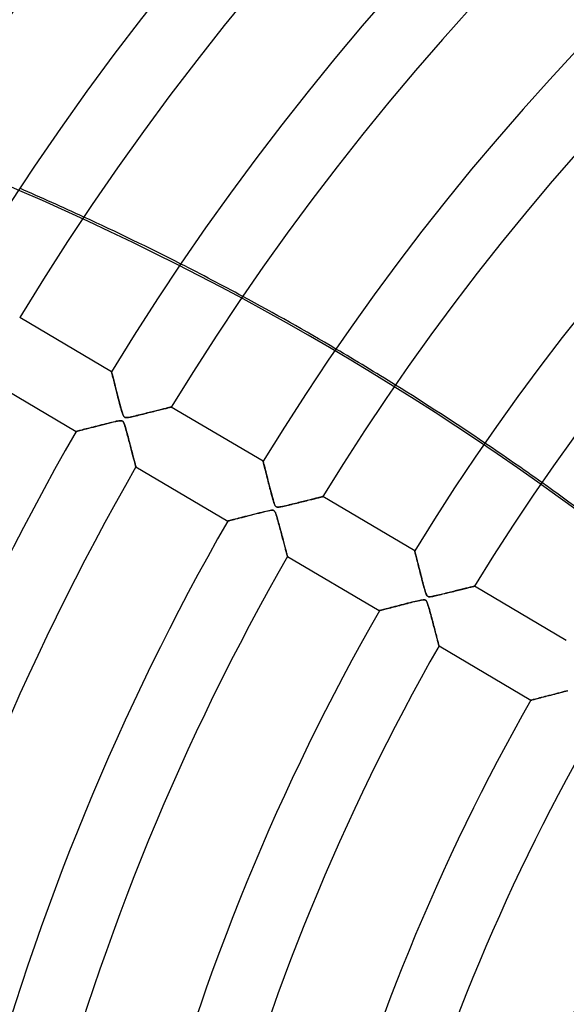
# Model space of a CAD drawing. Header units: millimetres. Extents: x -625 to 625, y -625 to 625.
# Tile 22 of 56: x -342 to -263, y 109 to 251. Entities that reach past the tile are written whole.
import ezdxf

# ---------------------------------------------------------------- set-up
doc = ezdxf.new("R2010")
doc.units = ezdxf.units.MM
doc.layers.add('HIDDEN', color=7, linetype='Continuous')
doc.layers.add('THICK', color=7, linetype='Continuous')

msp = doc.modelspace()

# ---------------------------------------------------------------- linework, layer by layer
at = {"layer": 'HIDDEN'}
for p, q in [((-328.7, 200.2), (-328.69, 200.18)), ((-328.69, 200.18), (-328.68, 200.12)), ((-328.68, 200.12), (-328.65, 200.01)), ((-328.65, 200.01), (-328.61, 199.87)), ((-328.61, 199.87), (-328.57, 199.7)), ((-328.57, 199.7), (-328.52, 199.49)), ((-328.52, 199.49), (-328.46, 199.25)), ((-328.46, 199.25), (-328.39, 198.98)), ((-328.39, 198.98), (-328.32, 198.69)), ((-328.32, 198.69), (-328.24, 198.39)), ((-328.24, 198.39), (-328.16, 198.06)), ((-328.16, 198.06), (-328.07, 197.72)), ((-328.07, 197.72), (-327.98, 197.36)), ((-327.98, 197.36), (-327.89, 197)), ((-327.89, 197), (-327.79, 196.64)), ((-327.79, 196.64), (-327.7, 196.27)), ((-327.7, 196.27), (-327.6, 195.9)), ((-327.6, 195.9), (-327.51, 195.54)), ((-327.51, 195.54), (-327.41, 195.18)), ((-327.41, 195.18), (-327.31, 194.83)), ((-327.31, 194.83), (-327.22, 194.52)), ((-327.22, 194.52), (-327.14, 194.24)), ((-327.14, 194.24), (-327.06, 194.02)), ((-324.16, 194.11), (-323.88, 194.18)), ((-323.88, 194.18), (-323.62, 194.24)), ((-323.62, 194.24), (-323.36, 194.31)), ((-323.36, 194.31), (-323.1, 194.37)), ((-323.1, 194.37), (-322.86, 194.43)), ((-322.86, 194.43), (-322.62, 194.49)), ((-322.62, 194.49), (-322.39, 194.55)), ((-322.39, 194.55), (-322.16, 194.61)), ((-322.16, 194.61), (-321.95, 194.66)), ((-321.95, 194.66), (-321.75, 194.71)), ((-321.75, 194.71), (-321.55, 194.76)), ((-321.55, 194.76), (-321.36, 194.81)), ((-321.36, 194.81), (-321.18, 194.85)), ((-321.18, 194.85), (-321.01, 194.89)), ((-321.01, 194.89), (-320.86, 194.93)), ((-320.86, 194.93), (-320.71, 194.97)), ((-320.71, 194.97), (-320.58, 195)), ((-320.58, 195), (-320.46, 195.03)), ((-320.46, 195.03), (-320.35, 195.06)), ((-320.35, 195.06), (-320.27, 195.08)), ((-320.27, 195.08), (-320.2, 195.1)), ((-320.2, 195.1), (-320.15, 195.11)), ((-320.15, 195.11), (-320.12, 195.12)), ((-320.12, 195.12), (-320.11, 195.12)), ((-329.23, 192.77), (-329.52, 192.7)), ((-328.95, 192.84), (-329.23, 192.77)), ((-328.69, 192.9), (-328.95, 192.84)), ((-328.45, 192.96), (-328.69, 192.9)), ((-328.22, 193.01), (-328.45, 192.96)), ((-328.01, 193.06), (-328.22, 193.01)), ((-327.82, 193.1), (-328.01, 193.06)), ((-327.65, 193.13), (-327.82, 193.1)), ((-327.5, 193.15), (-327.65, 193.13)), ((-327.38, 193.15), (-327.5, 193.15)), ((-327.27, 193.14), (-327.38, 193.15)), ((-327.18, 193.12), (-327.27, 193.14)), ((-327.1, 193.08), (-327.18, 193.12)), ((-327.03, 193.01), (-327.1, 193.08)), ((-327.06, 194.02), (-327, 193.87)), ((-326.97, 192.91), (-327.03, 193.01)), ((-327, 193.87), (-326.94, 193.78)), ((-326.91, 192.78), (-326.97, 192.91)), ((-326.94, 193.78), (-326.89, 193.71)), ((-326.84, 192.61), (-326.91, 192.78)), ((-326.89, 193.71), (-326.83, 193.66)), ((-326.83, 193.66), (-326.77, 193.62)), ((-326.77, 193.62), (-326.69, 193.6)), ((-326.69, 193.6), (-326.61, 193.59)), ((-326.61, 193.59), (-326.5, 193.59)), ((-326.5, 193.59), (-326.38, 193.61)), ((-326.38, 193.61), (-326.25, 193.63)), ((-326.25, 193.63), (-326.11, 193.65)), ((-326.11, 193.65), (-325.96, 193.68)), ((-325.96, 193.68), (-325.79, 193.72)), ((-325.79, 193.72), (-325.6, 193.76)), ((-325.6, 193.76), (-325.39, 193.81)), ((-325.39, 193.81), (-325.17, 193.86)), ((-325.17, 193.86), (-324.93, 193.92)), ((-324.93, 193.92), (-324.69, 193.98)), ((-324.69, 193.98), (-324.43, 194.04)), ((-324.43, 194.04), (-324.16, 194.11)), ((-333.77, 191.6), (-333.79, 191.59)), ((-333.73, 191.61), (-333.77, 191.6)), ((-333.66, 191.63), (-333.73, 191.61)), ((-333.57, 191.65), (-333.66, 191.63)), ((-333.45, 191.68), (-333.57, 191.65)), ((-333.31, 191.72), (-333.45, 191.68)), ((-333.15, 191.76), (-333.31, 191.72)), ((-332.97, 191.81), (-333.15, 191.76)), ((-332.78, 191.86), (-332.97, 191.81)), ((-332.57, 191.91), (-332.78, 191.86)), ((-332.35, 191.97), (-332.57, 191.91)), ((-332.12, 192.03), (-332.35, 191.97)), ((-331.87, 192.09), (-332.12, 192.03)), ((-331.61, 192.16), (-331.87, 192.09)), ((-331.34, 192.23), (-331.61, 192.16)), ((-331.06, 192.3), (-331.34, 192.23)), ((-330.76, 192.38), (-331.06, 192.3)), ((-330.45, 192.46), (-330.76, 192.38)), ((-330.14, 192.54), (-330.45, 192.46)), ((-329.82, 192.62), (-330.14, 192.54)), ((-329.52, 192.7), (-329.82, 192.62)), ((-326.78, 192.41), (-326.84, 192.61)), ((-326.71, 192.18), (-326.78, 192.41)), ((-326.64, 191.95), (-326.71, 192.18)), ((-326.58, 191.72), (-326.64, 191.95)), ((-326.52, 191.49), (-326.58, 191.72)), ((-326.45, 191.26), (-326.52, 191.49)), ((-326.39, 191.03), (-326.45, 191.26)), ((-326.33, 190.8), (-326.39, 191.03)), ((-326.27, 190.57), (-326.33, 190.8)), ((-326.21, 190.34), (-326.27, 190.57)), ((-326.15, 190.12), (-326.21, 190.34)), ((-326.09, 189.9), (-326.15, 190.12)), ((-326.03, 189.68), (-326.09, 189.9)), ((-325.98, 189.47), (-326.03, 189.68)), ((-325.92, 189.26), (-325.98, 189.47)), ((-325.87, 189.06), (-325.92, 189.26)), ((-325.82, 188.86), (-325.87, 189.06)), ((-325.76, 188.66), (-325.82, 188.86)), ((-325.71, 188.47), (-325.76, 188.66)), ((-325.66, 188.28), (-325.71, 188.47)), ((-325.62, 188.1), (-325.66, 188.28)), ((-325.57, 187.93), (-325.62, 188.1)), ((-325.53, 187.77), (-325.57, 187.93)), ((-325.49, 187.61), (-325.53, 187.77)), ((-325.45, 187.46), (-325.49, 187.61)), ((-325.41, 187.32), (-325.45, 187.46)), ((-325.37, 187.18), (-325.41, 187.32)), ((-325.34, 187.06), (-325.37, 187.18)), ((-306.9, 187.31), (-306.89, 187.29)), ((-306.89, 187.29), (-306.88, 187.22)), ((-306.88, 187.22), (-306.85, 187.12)), ((-306.85, 187.12), (-306.82, 186.99)), ((-325.31, 186.95), (-325.34, 187.06)), ((-325.29, 186.85), (-325.31, 186.95)), ((-325.26, 186.76), (-325.29, 186.85)), ((-325.24, 186.69), (-325.26, 186.76)), ((-325.23, 186.62), (-325.24, 186.69)), ((-325.21, 186.57), (-325.23, 186.62)), ((-325.2, 186.54), (-325.21, 186.57)), ((-325.2, 186.52), (-325.2, 186.54)), ((-325.2, 186.51), (-325.2, 186.52)), ((-306.82, 186.99), (-306.77, 186.81)), ((-306.77, 186.81), (-306.72, 186.61)), ((-306.72, 186.61), (-306.66, 186.38)), ((-306.66, 186.38), (-306.6, 186.12)), ((-306.6, 186.12), (-306.53, 185.84)), ((-306.53, 185.84), (-306.45, 185.54)), ((-306.45, 185.54), (-306.37, 185.23)), ((-306.37, 185.23), (-306.29, 184.9)), ((-306.29, 184.9), (-306.2, 184.56)), ((-306.2, 184.56), (-306.11, 184.21)), ((-306.11, 184.21), (-306.02, 183.86)), ((-306.02, 183.86), (-305.93, 183.5)), ((-305.93, 183.5), (-305.84, 183.15)), ((-305.84, 183.15), (-305.75, 182.8)), ((-305.75, 182.8), (-305.66, 182.46)), ((-305.66, 182.46), (-305.56, 182.12)), ((-305.56, 182.12), (-305.47, 181.8)), ((-305.47, 181.8), (-305.39, 181.51)), ((-305.39, 181.51), (-305.31, 181.27)), ((-301.81, 181.35), (-301.57, 181.41)), ((-301.57, 181.41), (-301.33, 181.47)), ((-301.33, 181.47), (-301.1, 181.53)), ((-301.1, 181.53), (-300.88, 181.58)), ((-300.88, 181.58), (-300.67, 181.64)), ((-300.67, 181.64), (-300.46, 181.69)), ((-300.46, 181.69), (-300.26, 181.74)), ((-300.26, 181.74), (-300.07, 181.79)), ((-300.07, 181.79), (-299.88, 181.83)), ((-299.88, 181.83), (-299.7, 181.88)), ((-299.7, 181.88), (-299.53, 181.92)), ((-299.53, 181.92), (-299.37, 181.96)), ((-299.37, 181.96), (-299.21, 182)), ((-299.21, 182), (-299.07, 182.04)), ((-299.07, 182.04), (-298.93, 182.07)), ((-298.93, 182.07), (-298.81, 182.1)), ((-298.81, 182.1), (-298.7, 182.13)), ((-298.7, 182.13), (-298.6, 182.15)), ((-298.6, 182.15), (-298.51, 182.18)), ((-298.51, 182.18), (-298.44, 182.19)), ((-298.44, 182.19), (-298.38, 182.21)), ((-298.38, 182.21), (-298.34, 182.22)), ((-298.34, 182.22), (-298.31, 182.22)), ((-298.31, 182.22), (-298.3, 182.23)), ((-306.79, 180.03), (-307.09, 179.96)), ((-306.53, 180.1), (-306.79, 180.03)), ((-306.29, 180.15), (-306.53, 180.1)), ((-306.07, 180.2), (-306.29, 180.15)), ((-305.88, 180.23), (-306.07, 180.2)), ((-305.71, 180.25), (-305.88, 180.23)), ((-305.57, 180.26), (-305.71, 180.25)), ((-305.47, 180.25), (-305.57, 180.26)), ((-305.38, 180.23), (-305.47, 180.25)), ((-305.31, 180.19), (-305.38, 180.23)), ((-305.31, 181.27), (-305.24, 181.08)), ((-305.25, 180.13), (-305.31, 180.19)), ((-305.19, 180.05), (-305.25, 180.13)), ((-305.24, 181.08), (-305.19, 180.95)), ((-305.19, 180.95), (-305.13, 180.87)), ((-305.13, 179.93), (-305.19, 180.05)), ((-305.13, 180.87), (-305.08, 180.8)), ((-305.08, 180.8), (-305.03, 180.76)), ((-305.03, 180.76), (-304.96, 180.73)), ((-304.96, 180.73), (-304.89, 180.71)), ((-304.89, 180.71), (-304.8, 180.7)), ((-304.8, 180.7), (-304.7, 180.7)), ((-304.7, 180.7), (-304.59, 180.71)), ((-304.59, 180.71), (-304.46, 180.73)), ((-304.46, 180.73), (-304.34, 180.75)), ((-304.34, 180.75), (-304.2, 180.78)), ((-304.2, 180.78), (-304.04, 180.81)), ((-304.04, 180.81), (-303.87, 180.85)), ((-303.87, 180.85), (-303.68, 180.9)), ((-303.68, 180.9), (-303.48, 180.94)), ((-303.48, 180.94), (-303.27, 181)), ((-303.27, 181), (-303.04, 181.05)), ((-303.04, 181.05), (-302.8, 181.11)), ((-302.8, 181.11), (-302.56, 181.17)), ((-302.56, 181.17), (-302.31, 181.23)), ((-302.31, 181.23), (-302.06, 181.29)), ((-302.06, 181.29), (-301.81, 181.35)), ((-311.97, 178.7), (-311.99, 178.7)), ((-311.91, 178.72), (-311.97, 178.7)), ((-311.82, 178.74), (-311.91, 178.72)), ((-311.7, 178.78), (-311.82, 178.74)), ((-311.55, 178.82), (-311.7, 178.78)), ((-311.37, 178.86), (-311.55, 178.82)), ((-311.16, 178.92), (-311.37, 178.86)), ((-310.94, 178.98), (-311.16, 178.92)), ((-310.69, 179.04), (-310.94, 178.98)), ((-310.43, 179.11), (-310.69, 179.04)), ((-310.15, 179.18), (-310.43, 179.11)), ((-309.84, 179.26), (-310.15, 179.18)), ((-309.52, 179.34), (-309.84, 179.26)), ((-309.19, 179.43), (-309.52, 179.34)), ((-308.83, 179.52), (-309.19, 179.43)), ((-308.47, 179.61), (-308.83, 179.52)), ((-308.1, 179.71), (-308.47, 179.61)), ((-307.74, 179.8), (-308.1, 179.71)), ((-307.4, 179.88), (-307.74, 179.8)), ((-307.09, 179.96), (-307.4, 179.88)), ((-305.07, 179.77), (-305.13, 179.93)), ((-305, 179.59), (-305.07, 179.77)), ((-304.94, 179.38), (-305, 179.59)), ((-304.87, 179.15), (-304.94, 179.38)), ((-304.81, 178.92), (-304.87, 179.15)), ((-304.74, 178.69), (-304.81, 178.92)), ((-304.68, 178.46), (-304.74, 178.69)), ((-304.62, 178.23), (-304.68, 178.46)), ((-304.56, 178), (-304.62, 178.23)), ((-304.49, 177.77), (-304.56, 178)), ((-304.43, 177.54), (-304.49, 177.77)), ((-304.37, 177.32), (-304.43, 177.54)), ((-304.32, 177.1), (-304.37, 177.32)), ((-304.26, 176.88), (-304.32, 177.1)), ((-304.2, 176.66), (-304.26, 176.88)), ((-304.15, 176.45), (-304.2, 176.66)), ((-304.09, 176.24), (-304.15, 176.45)), ((-304.04, 176.04), (-304.09, 176.24)), ((-303.98, 175.84), (-304.04, 176.04)), ((-303.93, 175.65), (-303.98, 175.84)), ((-303.88, 175.46), (-303.93, 175.65)), ((-303.83, 175.27), (-303.88, 175.46)), ((-303.79, 175.1), (-303.83, 175.27)), ((-303.74, 174.93), (-303.79, 175.1)), ((-303.7, 174.76), (-303.74, 174.93)), ((-303.66, 174.61), (-303.7, 174.76)), ((-303.62, 174.46), (-303.66, 174.61)), ((-303.58, 174.32), (-303.62, 174.46)), ((-303.55, 174.2), (-303.58, 174.32)), ((-285.1, 174.41), (-285.09, 174.4)), ((-285.09, 174.4), (-285.08, 174.36)), ((-285.08, 174.36), (-285.07, 174.29)), ((-303.52, 174.08), (-303.55, 174.2)), ((-303.49, 173.98), (-303.52, 174.08)), ((-303.47, 173.88), (-303.49, 173.98)), ((-303.44, 173.8), (-303.47, 173.88)), ((-303.43, 173.74), (-303.44, 173.8)), ((-303.41, 173.69), (-303.43, 173.74)), ((-303.4, 173.65), (-303.41, 173.69)), ((-303.4, 173.63), (-303.4, 173.65)), ((-303.4, 173.62), (-303.4, 173.63)), ((-285.07, 174.29), (-285.04, 174.2)), ((-285.04, 174.2), (-285.01, 174.08)), ((-285.01, 174.08), (-284.98, 173.95)), ((-284.98, 173.95), (-284.94, 173.79)), ((-284.94, 173.79), (-284.89, 173.61)), ((-284.89, 173.61), (-284.85, 173.42)), ((-284.85, 173.42), (-284.79, 173.21)), ((-284.79, 173.21), (-284.74, 172.99)), ((-284.74, 172.99), (-284.68, 172.76)), ((-284.68, 172.76), (-284.62, 172.52)), ((-284.62, 172.52), (-284.56, 172.27)), ((-284.56, 172.27), (-284.49, 172.01)), ((-284.49, 172.01), (-284.42, 171.74)), ((-284.42, 171.74), (-284.35, 171.47)), ((-284.35, 171.47), (-284.28, 171.2)), ((-284.28, 171.2), (-284.21, 170.92)), ((-284.21, 170.92), (-284.14, 170.65)), ((-284.14, 170.65), (-284.07, 170.37)), ((-284.07, 170.37), (-284, 170.1)), ((-284, 170.1), (-283.93, 169.84)), ((-283.93, 169.84), (-283.86, 169.57)), ((-283.86, 169.57), (-283.79, 169.31)), ((-283.79, 169.31), (-283.72, 169.06)), ((-283.72, 169.06), (-283.65, 168.83)), ((-283.65, 168.83), (-283.59, 168.62)), ((-279.48, 168.59), (-279.24, 168.65)), ((-279.24, 168.65), (-279.01, 168.71)), ((-279.01, 168.71), (-278.78, 168.77)), ((-278.78, 168.77), (-278.57, 168.82)), ((-278.57, 168.82), (-278.36, 168.87)), ((-278.36, 168.87), (-278.16, 168.92)), ((-278.16, 168.92), (-277.98, 168.97)), ((-277.98, 168.97), (-277.79, 169.01)), ((-277.79, 169.01), (-277.62, 169.06)), ((-277.62, 169.06), (-277.46, 169.1)), ((-277.46, 169.1), (-277.3, 169.13)), ((-277.3, 169.13), (-277.16, 169.17)), ((-277.16, 169.17), (-277.03, 169.2)), ((-277.03, 169.2), (-276.91, 169.23)), ((-276.91, 169.23), (-276.81, 169.26)), ((-276.81, 169.26), (-276.72, 169.28)), ((-276.72, 169.28), (-276.64, 169.3)), ((-276.64, 169.3), (-276.58, 169.31)), ((-276.58, 169.31), (-276.54, 169.32)), ((-276.54, 169.32), (-276.51, 169.33)), ((-276.51, 169.33), (-276.5, 169.33)), ((-284.57, 167.24), (-284.78, 167.19)), ((-284.38, 167.28), (-284.57, 167.24)), ((-284.21, 167.32), (-284.38, 167.28)), ((-284.05, 167.34), (-284.21, 167.32)), ((-283.9, 167.36), (-284.05, 167.34)), ((-283.78, 167.37), (-283.9, 167.36)), ((-283.68, 167.36), (-283.78, 167.37)), ((-283.6, 167.35), (-283.68, 167.36)), ((-283.53, 167.31), (-283.6, 167.35)), ((-283.59, 168.62), (-283.53, 168.43)), ((-283.53, 168.43), (-283.48, 168.27)), ((-283.47, 167.27), (-283.53, 167.31)), ((-283.48, 168.27), (-283.42, 168.13)), ((-283.42, 167.2), (-283.47, 167.27)), ((-283.42, 168.13), (-283.37, 168.02)), ((-283.37, 168.02), (-283.31, 167.94)), ((-283.31, 167.94), (-283.25, 167.88)), ((-283.25, 167.88), (-283.18, 167.84)), ((-283.18, 167.84), (-283.1, 167.82)), ((-283.1, 167.82), (-283, 167.81)), ((-283, 167.81), (-282.89, 167.81)), ((-282.89, 167.81), (-282.77, 167.83)), ((-282.77, 167.83), (-282.63, 167.85)), ((-282.63, 167.85), (-282.49, 167.87)), ((-282.49, 167.87), (-282.33, 167.9)), ((-282.33, 167.9), (-282.16, 167.94)), ((-282.16, 167.94), (-281.96, 167.99)), ((-281.96, 167.99), (-281.75, 168.04)), ((-281.75, 168.04), (-281.52, 168.09)), ((-281.52, 168.09), (-281.28, 168.15)), ((-281.28, 168.15), (-281.03, 168.21)), ((-281.03, 168.21), (-280.77, 168.27)), ((-280.77, 168.27), (-280.5, 168.34)), ((-280.5, 168.34), (-280.24, 168.41)), ((-280.24, 168.41), (-279.98, 168.47)), ((-279.98, 168.47), (-279.72, 168.53)), ((-279.72, 168.53), (-279.48, 168.59)), ((-290.17, 165.81), (-290.19, 165.81)), ((-290.13, 165.82), (-290.17, 165.81)), ((-290.07, 165.84), (-290.13, 165.82)), ((-289.97, 165.86), (-290.07, 165.84)), ((-289.86, 165.89), (-289.97, 165.86)), ((-289.72, 165.93), (-289.86, 165.89)), ((-289.57, 165.97), (-289.72, 165.93)), ((-289.39, 166.02), (-289.57, 165.97)), ((-289.2, 166.07), (-289.39, 166.02)), ((-288.98, 166.12), (-289.2, 166.07)), ((-288.75, 166.18), (-288.98, 166.12)), ((-288.51, 166.25), (-288.75, 166.18)), ((-288.24, 166.32), (-288.51, 166.25)), ((-287.96, 166.39), (-288.24, 166.32)), ((-287.66, 166.47), (-287.96, 166.39)), ((-287.35, 166.55), (-287.66, 166.47)), ((-287.03, 166.63), (-287.35, 166.55)), ((-286.72, 166.71), (-287.03, 166.63)), ((-286.41, 166.79), (-286.72, 166.71)), ((-286.11, 166.87), (-286.41, 166.79)), ((-285.81, 166.94), (-286.11, 166.87)), ((-285.53, 167.01), (-285.81, 166.94)), ((-285.26, 167.08), (-285.53, 167.01)), ((-285.01, 167.14), (-285.26, 167.08)), ((-284.78, 167.19), (-285.01, 167.14)), ((-283.36, 167.11), (-283.42, 167.2)), ((-283.31, 166.98), (-283.36, 167.11)), ((-283.25, 166.83), (-283.31, 166.98)), ((-283.19, 166.64), (-283.25, 166.83)), ((-283.12, 166.43), (-283.19, 166.64)), ((-283.06, 166.2), (-283.12, 166.43)), ((-282.99, 165.97), (-283.06, 166.2)), ((-282.93, 165.74), (-282.99, 165.97)), ((-282.87, 165.51), (-282.93, 165.74)), ((-282.8, 165.28), (-282.87, 165.51)), ((-282.74, 165.05), (-282.8, 165.28)), ((-282.68, 164.82), (-282.74, 165.05)), ((-282.62, 164.6), (-282.68, 164.82)), ((-282.56, 164.37), (-282.62, 164.6)), ((-282.5, 164.15), (-282.56, 164.37)), ((-282.44, 163.93), (-282.5, 164.15)), ((-282.39, 163.71), (-282.44, 163.93)), ((-282.33, 163.5), (-282.39, 163.71)), ((-282.27, 163.29), (-282.33, 163.5)), ((-282.22, 163.08), (-282.27, 163.29)), ((-282.17, 162.88), (-282.22, 163.08)), ((-282.11, 162.68), (-282.17, 162.88)), ((-282.06, 162.49), (-282.11, 162.68)), ((-282.01, 162.31), (-282.06, 162.49)), ((-281.97, 162.13), (-282.01, 162.31)), ((-281.92, 161.96), (-281.97, 162.13)), ((-281.88, 161.79), (-281.92, 161.96)), ((-281.84, 161.64), (-281.88, 161.79)), ((-281.8, 161.49), (-281.84, 161.64)), ((-281.76, 161.36), (-281.8, 161.49)), ((-281.73, 161.23), (-281.76, 161.36)), ((-281.7, 161.12), (-281.73, 161.23)), ((-281.67, 161.02), (-281.7, 161.12)), ((-281.65, 160.93), (-281.67, 161.02)), ((-281.63, 160.86), (-281.65, 160.93)), ((-281.61, 160.8), (-281.63, 160.86)), ((-281.6, 160.76), (-281.61, 160.8)), ((-281.6, 160.73), (-281.6, 160.76)), ((-281.59, 160.73), (-281.6, 160.73)), ((-267.73, 153.09), (-267.9, 153.04)), ((-267.55, 153.13), (-267.73, 153.09)), ((-267.35, 153.19), (-267.55, 153.13)), ((-267.13, 153.24), (-267.35, 153.19)), ((-266.89, 153.31), (-267.13, 153.24)), ((-266.64, 153.37), (-266.89, 153.31)), ((-266.37, 153.44), (-266.64, 153.37)), ((-266.09, 153.52), (-266.37, 153.44)), ((-265.79, 153.59), (-266.09, 153.52)), ((-265.48, 153.67), (-265.79, 153.59)), ((-265.15, 153.76), (-265.48, 153.67)), ((-264.82, 153.84), (-265.15, 153.76)), ((-264.5, 153.93), (-264.82, 153.84)), ((-264.19, 154), (-264.5, 153.93)), ((-263.89, 154.08), (-264.19, 154)), ((-263.6, 154.15), (-263.89, 154.08)), ((-263.34, 154.22), (-263.6, 154.15)), ((-263.09, 154.28), (-263.34, 154.22)), ((-268.37, 152.92), (-268.38, 152.91)), ((-268.33, 152.93), (-268.37, 152.92)), ((-268.26, 152.95), (-268.33, 152.93)), ((-268.16, 152.97), (-268.26, 152.95)), ((-268.04, 153), (-268.16, 152.97)), ((-267.9, 153.04), (-268.04, 153))]:
    msp.add_line(p, q, dxfattribs=at)
for radius in [506.5, 502.5, 450]:
    msp.add_arc((0, 0), radius, 0, 180, dxfattribs=at)
for centre, major_axis, start_param, end_param in [((-502.48, -140.51), (395.04, -90.17), 1.004743, 1.570796), ((-502.41, -140.21), (-395.04, 90.17), -1.781573, -1.756584), ((-502.41, -140.21), (-395.04, 90.17), -1.844659, -1.819847), ((-502.41, -140.21), (-395.04, 90.17), -1.907412, -1.88271), ((-502.41, -140.21), (-395.04, 90.17), -1.970029, -1.945356)]:
    msp.add_ellipse(centre, major_axis=major_axis, ratio=0.987688, start_param=start_param, end_param=end_param, dxfattribs=at)
at = {"layer": 'THICK'}
for p, q in [((-328.7, 200.2), (-341.91, 208.01)), ((-328.69, 200.18), (-328.7, 200.2)), ((-328.68, 200.14), (-328.69, 200.18)), ((-328.66, 200.07), (-328.68, 200.14)), ((-328.64, 199.98), (-328.66, 200.07)), ((-328.61, 199.86), (-328.64, 199.98)), ((-328.58, 199.72), (-328.61, 199.86)), ((-347, 199.4), (-333.79, 191.59)), ((-328.54, 199.56), (-328.58, 199.72)), ((-328.49, 199.38), (-328.54, 199.56)), ((-328.44, 199.19), (-328.49, 199.38)), ((-328.39, 198.98), (-328.44, 199.19)), ((-328.33, 198.76), (-328.39, 198.98)), ((-328.28, 198.53), (-328.33, 198.76)), ((-328.21, 198.28), (-328.28, 198.53)), ((-328.15, 198.02), (-328.21, 198.28)), ((-328.08, 197.75), (-328.15, 198.02)), ((-328, 197.46), (-328.08, 197.75)), ((-327.93, 197.17), (-328, 197.46)), ((-327.85, 196.86), (-327.93, 197.17)), ((-327.77, 196.54), (-327.85, 196.86)), ((-327.69, 196.23), (-327.77, 196.54)), ((-327.61, 195.93), (-327.69, 196.23)), ((-327.53, 195.64), (-327.61, 195.93)), ((-327.46, 195.36), (-327.53, 195.64)), ((-327.39, 195.1), (-327.46, 195.36)), ((-327.32, 194.86), (-327.39, 195.1)), ((-327.26, 194.64), (-327.32, 194.86)), ((-327.2, 194.43), (-327.26, 194.64)), ((-327.14, 194.25), (-327.2, 194.43)), ((-327.08, 194.08), (-327.14, 194.25)), ((-323.95, 194.16), (-324.18, 194.1)), ((-323.73, 194.22), (-323.95, 194.16)), ((-323.51, 194.27), (-323.73, 194.22)), ((-323.29, 194.32), (-323.51, 194.27)), ((-323.08, 194.38), (-323.29, 194.32)), ((-322.87, 194.43), (-323.08, 194.38)), ((-322.66, 194.48), (-322.87, 194.43)), ((-322.46, 194.53), (-322.66, 194.48)), ((-322.26, 194.58), (-322.46, 194.53)), ((-322.07, 194.63), (-322.26, 194.58)), ((-321.88, 194.68), (-322.07, 194.63)), ((-321.7, 194.72), (-321.88, 194.68)), ((-321.53, 194.76), (-321.7, 194.72)), ((-321.36, 194.81), (-321.53, 194.76)), ((-321.21, 194.84), (-321.36, 194.81)), ((-321.05, 194.88), (-321.21, 194.84)), ((-320.91, 194.92), (-321.05, 194.88)), ((-320.78, 194.95), (-320.91, 194.92)), ((-320.66, 194.98), (-320.78, 194.95)), ((-320.55, 195.01), (-320.66, 194.98)), ((-320.45, 195.03), (-320.55, 195.01)), ((-320.36, 195.06), (-320.45, 195.03)), ((-320.28, 195.08), (-320.36, 195.06)), ((-320.22, 195.09), (-320.28, 195.08)), ((-320.17, 195.1), (-320.22, 195.09)), ((-320.13, 195.11), (-320.17, 195.1)), ((-320.11, 195.12), (-320.13, 195.11)), ((-306.9, 187.31), (-320.11, 195.12)), ((-320.11, 195.12), (-320.11, 195.12)), ((-329.49, 192.7), (-329.13, 192.79)), ((-329.13, 192.79), (-328.77, 192.88)), ((-328.77, 192.88), (-328.42, 192.97)), ((-328.42, 192.97), (-328.1, 193.04)), ((-328.1, 193.04), (-327.82, 193.1)), ((-327.82, 193.1), (-327.59, 193.14)), ((-327.59, 193.14), (-327.42, 193.15)), ((-327.42, 193.15), (-327.31, 193.15)), ((-327.31, 193.15), (-327.23, 193.14)), ((-327.23, 193.14), (-327.16, 193.11)), ((-327.16, 193.11), (-327.09, 193.07)), ((-327.09, 193.07), (-327.04, 193.02)), ((-327.03, 193.95), (-327.08, 194.08)), ((-327.04, 193.02), (-326.99, 192.94)), ((-326.98, 193.83), (-327.03, 193.95)), ((-326.99, 192.94), (-326.94, 192.85)), ((-326.92, 193.74), (-326.98, 193.83)), ((-326.94, 192.85), (-326.89, 192.74)), ((-326.85, 193.67), (-326.92, 193.74)), ((-326.89, 192.74), (-326.85, 192.61)), ((-326.77, 193.62), (-326.85, 193.67)), ((-326.68, 193.6), (-326.77, 193.62)), ((-326.57, 193.59), (-326.68, 193.6)), ((-326.42, 193.6), (-326.57, 193.59)), ((-326.24, 193.63), (-326.42, 193.6)), ((-326.03, 193.67), (-326.24, 193.63)), ((-325.81, 193.71), (-326.03, 193.67)), ((-325.57, 193.77), (-325.81, 193.71)), ((-325.34, 193.82), (-325.57, 193.77)), ((-325.1, 193.88), (-325.34, 193.82)), ((-324.87, 193.93), (-325.1, 193.88)), ((-324.64, 193.99), (-324.87, 193.93)), ((-324.41, 194.05), (-324.64, 193.99)), ((-324.18, 194.1), (-324.41, 194.05)), ((-333.79, 191.59), (-333.77, 191.6)), ((-333.77, 191.6), (-333.7, 191.61)), ((-333.7, 191.61), (-333.6, 191.64)), ((-333.6, 191.64), (-333.46, 191.68)), ((-333.46, 191.68), (-333.28, 191.72)), ((-333.28, 191.72), (-333.08, 191.78)), ((-333.08, 191.78), (-332.84, 191.84)), ((-332.84, 191.84), (-332.57, 191.91)), ((-332.57, 191.91), (-332.29, 191.98)), ((-332.29, 191.98), (-331.98, 192.06)), ((-331.98, 192.06), (-331.65, 192.15)), ((-331.65, 192.15), (-331.31, 192.24)), ((-331.31, 192.24), (-330.96, 192.33)), ((-330.96, 192.33), (-330.6, 192.42)), ((-330.6, 192.42), (-330.23, 192.52)), ((-330.23, 192.52), (-329.86, 192.61)), ((-329.86, 192.61), (-329.49, 192.7)), ((-326.85, 192.61), (-326.8, 192.48)), ((-326.8, 192.48), (-326.76, 192.33)), ((-326.76, 192.33), (-326.71, 192.17)), ((-326.71, 192.17), (-326.65, 191.98)), ((-326.65, 191.98), (-326.59, 191.77)), ((-326.59, 191.77), (-326.53, 191.55)), ((-326.53, 191.55), (-326.47, 191.32)), ((-326.47, 191.32), (-326.4, 191.07)), ((-326.4, 191.07), (-326.33, 190.82)), ((-326.33, 190.82), (-326.26, 190.55)), ((-326.26, 190.55), (-326.19, 190.28)), ((-326.19, 190.28), (-326.12, 190.01)), ((-326.12, 190.01), (-326.05, 189.75)), ((-326.05, 189.75), (-325.98, 189.5)), ((-325.98, 189.5), (-325.92, 189.25)), ((-325.92, 189.25), (-325.86, 189.01)), ((-325.86, 189.01), (-325.8, 188.78)), ((-325.8, 188.78), (-325.74, 188.56)), ((-325.74, 188.56), (-325.68, 188.35)), ((-325.68, 188.35), (-325.63, 188.15)), ((-325.63, 188.15), (-325.58, 187.95)), ((-325.58, 187.95), (-325.53, 187.76)), ((-325.53, 187.76), (-325.48, 187.59)), ((-325.48, 187.59), (-325.44, 187.42)), ((-325.44, 187.42), (-325.39, 187.26)), ((-325.39, 187.26), (-325.36, 187.11)), ((-325.36, 187.11), (-325.32, 186.98)), ((-306.89, 187.29), (-306.9, 187.31)), ((-306.88, 187.23), (-306.89, 187.29)), ((-306.85, 187.14), (-306.88, 187.23)), ((-306.82, 187.02), (-306.85, 187.14)), ((-325.32, 186.98), (-325.29, 186.86)), ((-325.29, 186.86), (-325.26, 186.76)), ((-325.26, 186.76), (-325.24, 186.67)), ((-325.24, 186.67), (-325.22, 186.6)), ((-325.22, 186.6), (-325.21, 186.55)), ((-325.21, 186.55), (-325.2, 186.52)), ((-325.2, 186.52), (-325.2, 186.51)), ((-325.2, 186.51), (-311.99, 178.7)), ((-306.79, 186.86), (-306.82, 187.02)), ((-306.74, 186.68), (-306.79, 186.86)), ((-306.69, 186.48), (-306.74, 186.68)), ((-306.63, 186.25), (-306.69, 186.48)), ((-306.57, 186.01), (-306.63, 186.25)), ((-306.5, 185.74), (-306.57, 186.01)), ((-306.43, 185.46), (-306.5, 185.74)), ((-306.35, 185.16), (-306.43, 185.46)), ((-306.27, 184.84), (-306.35, 185.16)), ((-306.19, 184.5), (-306.27, 184.84)), ((-306.1, 184.15), (-306.19, 184.5)), ((-306, 183.78), (-306.1, 184.15)), ((-305.91, 183.41), (-306, 183.78)), ((-305.81, 183.06), (-305.91, 183.41)), ((-305.73, 182.72), (-305.81, 183.06)), ((-305.64, 182.4), (-305.73, 182.72)), ((-305.56, 182.11), (-305.64, 182.4)), ((-305.49, 181.85), (-305.56, 182.11)), ((-305.42, 181.61), (-305.49, 181.85)), ((-305.36, 181.4), (-305.42, 181.61)), ((-305.29, 181.22), (-305.36, 181.4)), ((-301.58, 181.41), (-301.8, 181.36)), ((-301.36, 181.46), (-301.58, 181.41)), ((-301.15, 181.52), (-301.36, 181.46)), ((-300.94, 181.57), (-301.15, 181.52)), ((-300.74, 181.62), (-300.94, 181.57)), ((-300.54, 181.67), (-300.74, 181.62)), ((-300.34, 181.72), (-300.54, 181.67)), ((-300.15, 181.77), (-300.34, 181.72)), ((-299.97, 181.81), (-300.15, 181.77)), ((-299.79, 181.86), (-299.97, 181.81)), ((-299.62, 181.9), (-299.79, 181.86)), ((-299.45, 181.94), (-299.62, 181.9)), ((-299.3, 181.98), (-299.45, 181.94)), ((-299.15, 182.02), (-299.3, 181.98)), ((-299.01, 182.05), (-299.15, 182.02)), ((-298.89, 182.08), (-299.01, 182.05)), ((-298.77, 182.11), (-298.89, 182.08)), ((-298.66, 182.14), (-298.77, 182.11)), ((-298.57, 182.16), (-298.66, 182.14)), ((-298.49, 182.18), (-298.57, 182.16)), ((-298.42, 182.2), (-298.49, 182.18)), ((-298.37, 182.21), (-298.42, 182.2)), ((-298.34, 182.22), (-298.37, 182.21)), ((-298.31, 182.22), (-298.34, 182.22)), ((-298.3, 182.23), (-298.31, 182.22)), ((-285.1, 174.41), (-298.3, 182.23)), ((-307.14, 179.95), (-306.8, 180.03)), ((-306.8, 180.03), (-306.47, 180.11)), ((-306.47, 180.11), (-306.18, 180.17)), ((-306.18, 180.17), (-305.93, 180.22)), ((-305.93, 180.22), (-305.73, 180.25)), ((-305.73, 180.25), (-305.59, 180.26)), ((-305.59, 180.26), (-305.49, 180.26)), ((-305.49, 180.26), (-305.41, 180.24)), ((-305.41, 180.24), (-305.35, 180.21)), ((-305.35, 180.21), (-305.29, 180.17)), ((-305.23, 181.06), (-305.29, 181.22)), ((-305.29, 180.17), (-305.24, 180.12)), ((-305.24, 180.12), (-305.19, 180.05)), ((-305.18, 180.93), (-305.23, 181.06)), ((-305.19, 180.05), (-305.14, 179.96)), ((-305.12, 180.84), (-305.18, 180.93)), ((-305.06, 180.78), (-305.12, 180.84)), ((-304.98, 180.74), (-305.06, 180.78)), ((-304.9, 180.71), (-304.98, 180.74)), ((-304.8, 180.7), (-304.9, 180.71)), ((-304.67, 180.71), (-304.8, 180.7)), ((-304.5, 180.73), (-304.67, 180.71)), ((-304.31, 180.76), (-304.5, 180.73)), ((-304.1, 180.8), (-304.31, 180.76)), ((-303.87, 180.85), (-304.1, 180.8)), ((-303.63, 180.91), (-303.87, 180.85)), ((-303.4, 180.96), (-303.63, 180.91)), ((-303.17, 181.02), (-303.4, 180.96)), ((-302.93, 181.08), (-303.17, 181.02)), ((-302.7, 181.13), (-302.93, 181.08)), ((-302.47, 181.19), (-302.7, 181.13)), ((-302.25, 181.24), (-302.47, 181.19)), ((-302.02, 181.3), (-302.25, 181.24)), ((-301.8, 181.36), (-302.02, 181.3)), ((-311.99, 178.7), (-311.97, 178.7)), ((-311.97, 178.7), (-311.9, 178.72)), ((-311.9, 178.72), (-311.8, 178.75)), ((-311.8, 178.75), (-311.67, 178.78)), ((-311.67, 178.78), (-311.49, 178.83)), ((-311.49, 178.83), (-311.29, 178.88)), ((-311.29, 178.88), (-311.06, 178.94)), ((-311.06, 178.94), (-310.8, 179.01)), ((-310.8, 179.01), (-310.52, 179.08)), ((-310.52, 179.08), (-310.23, 179.16)), ((-310.23, 179.16), (-309.91, 179.24)), ((-309.91, 179.24), (-309.58, 179.33)), ((-309.58, 179.33), (-309.24, 179.41)), ((-309.24, 179.41), (-308.9, 179.5)), ((-308.9, 179.5), (-308.54, 179.6)), ((-308.54, 179.6), (-308.19, 179.69)), ((-308.19, 179.69), (-307.84, 179.78)), ((-307.84, 179.78), (-307.48, 179.86)), ((-307.48, 179.86), (-307.14, 179.95)), ((-305.14, 179.96), (-305.1, 179.85)), ((-305.1, 179.85), (-305.05, 179.74)), ((-305.05, 179.74), (-305.01, 179.61)), ((-305.01, 179.61), (-304.97, 179.48)), ((-304.97, 179.48), (-304.92, 179.33)), ((-304.92, 179.33), (-304.87, 179.16)), ((-304.87, 179.16), (-304.82, 178.97)), ((-304.82, 178.97), (-304.77, 178.77)), ((-304.77, 178.77), (-304.71, 178.56)), ((-304.71, 178.56), (-304.65, 178.34)), ((-304.65, 178.34), (-304.58, 178.1)), ((-304.58, 178.1), (-304.52, 177.86)), ((-304.52, 177.86), (-304.45, 177.61)), ((-304.45, 177.61), (-304.38, 177.35)), ((-304.38, 177.35), (-304.32, 177.11)), ((-304.32, 177.11), (-304.26, 176.87)), ((-304.26, 176.87), (-304.19, 176.63)), ((-304.19, 176.63), (-304.13, 176.41)), ((-304.13, 176.41), (-304.07, 176.19)), ((-304.07, 176.19), (-304.02, 175.97)), ((-304.02, 175.97), (-303.96, 175.76)), ((-303.96, 175.76), (-303.91, 175.56)), ((-303.91, 175.56), (-303.86, 175.37)), ((-303.86, 175.37), (-303.81, 175.19)), ((-303.81, 175.19), (-303.76, 175.01)), ((-303.76, 175.01), (-303.72, 174.84)), ((-303.72, 174.84), (-303.68, 174.68)), ((-303.68, 174.68), (-303.64, 174.52)), ((-303.64, 174.52), (-303.6, 174.38)), ((-303.6, 174.38), (-303.56, 174.24)), ((-285.09, 174.4), (-285.1, 174.41)), ((-285.08, 174.36), (-285.09, 174.4)), ((-285.07, 174.29), (-285.08, 174.36)), ((-303.56, 174.24), (-303.53, 174.12)), ((-303.53, 174.12), (-303.5, 174.01)), ((-303.5, 174.01), (-303.47, 173.91)), ((-303.47, 173.91), (-303.45, 173.82)), ((-303.45, 173.82), (-303.43, 173.75)), ((-303.43, 173.75), (-303.42, 173.69)), ((-303.42, 173.69), (-303.4, 173.65)), ((-303.4, 173.65), (-303.4, 173.63)), ((-303.4, 173.63), (-303.4, 173.62)), ((-303.4, 173.62), (-290.19, 165.81)), ((-285.04, 174.2), (-285.07, 174.29)), ((-285.01, 174.09), (-285.04, 174.2)), ((-284.98, 173.95), (-285.01, 174.09)), ((-284.94, 173.79), (-284.98, 173.95)), ((-284.9, 173.61), (-284.94, 173.79)), ((-284.85, 173.42), (-284.9, 173.61)), ((-284.79, 173.21), (-284.85, 173.42)), ((-284.74, 172.98), (-284.79, 173.21)), ((-284.67, 172.73), (-284.74, 172.98)), ((-284.61, 172.47), (-284.67, 172.73)), ((-284.53, 172.19), (-284.61, 172.47)), ((-284.46, 171.89), (-284.53, 172.19)), ((-284.38, 171.57), (-284.46, 171.89)), ((-284.3, 171.26), (-284.38, 171.57)), ((-284.22, 170.94), (-284.3, 171.26)), ((-284.14, 170.63), (-284.22, 170.94)), ((-284.06, 170.33), (-284.14, 170.63)), ((-283.98, 170.03), (-284.06, 170.33)), ((-283.91, 169.75), (-283.98, 170.03)), ((-283.84, 169.49), (-283.91, 169.75)), ((-283.77, 169.24), (-283.84, 169.49)), ((-283.71, 169.01), (-283.77, 169.24)), ((-283.65, 168.81), (-283.71, 169.01)), ((-283.59, 168.62), (-283.65, 168.81)), ((-279.08, 168.69), (-279.29, 168.64)), ((-278.87, 168.75), (-279.08, 168.69)), ((-278.67, 168.8), (-278.87, 168.75)), ((-278.47, 168.84), (-278.67, 168.8)), ((-278.28, 168.89), (-278.47, 168.84)), ((-278.09, 168.94), (-278.28, 168.89)), ((-277.91, 168.98), (-278.09, 168.94)), ((-277.74, 169.03), (-277.91, 168.98)), ((-277.58, 169.07), (-277.74, 169.03)), ((-277.42, 169.11), (-277.58, 169.07)), ((-277.27, 169.14), (-277.42, 169.11)), ((-277.14, 169.18), (-277.27, 169.14)), ((-277.01, 169.21), (-277.14, 169.18)), ((-276.9, 169.24), (-277.01, 169.21)), ((-276.8, 169.26), (-276.9, 169.24)), ((-276.71, 169.28), (-276.8, 169.26)), ((-276.64, 169.3), (-276.71, 169.28)), ((-276.58, 169.31), (-276.64, 169.3)), ((-276.54, 169.32), (-276.58, 169.31)), ((-276.51, 169.33), (-276.54, 169.32)), ((-276.5, 169.33), (-276.51, 169.33)), ((-263.29, 161.52), (-276.5, 169.33)), ((-284.83, 167.18), (-284.6, 167.23)), ((-284.6, 167.23), (-284.38, 167.28)), ((-284.38, 167.28), (-284.19, 167.32)), ((-284.19, 167.32), (-284.02, 167.35)), ((-284.02, 167.35), (-283.88, 167.37)), ((-283.88, 167.37), (-283.75, 167.37)), ((-283.75, 167.37), (-283.65, 167.36)), ((-283.65, 167.36), (-283.57, 167.33)), ((-283.54, 168.45), (-283.59, 168.62)), ((-283.57, 167.33), (-283.5, 167.29)), ((-283.49, 168.29), (-283.54, 168.45)), ((-283.5, 167.29), (-283.44, 167.23)), ((-283.43, 168.16), (-283.49, 168.29)), ((-283.44, 167.23), (-283.39, 167.16)), ((-283.38, 168.05), (-283.43, 168.16)), ((-283.33, 167.96), (-283.38, 168.05)), ((-283.27, 167.9), (-283.33, 167.96)), ((-283.21, 167.86), (-283.27, 167.9)), ((-283.14, 167.83), (-283.21, 167.86)), ((-283.06, 167.81), (-283.14, 167.83)), ((-282.95, 167.81), (-283.06, 167.81)), ((-282.81, 167.82), (-282.95, 167.81)), ((-282.65, 167.84), (-282.81, 167.82)), ((-282.45, 167.88), (-282.65, 167.84)), ((-282.24, 167.92), (-282.45, 167.88)), ((-282.01, 167.98), (-282.24, 167.92)), ((-281.78, 168.03), (-282.01, 167.98)), ((-281.54, 168.08), (-281.78, 168.03)), ((-281.31, 168.14), (-281.54, 168.08)), ((-281.08, 168.2), (-281.31, 168.14)), ((-280.85, 168.25), (-281.08, 168.2)), ((-280.62, 168.31), (-280.85, 168.25)), ((-280.39, 168.37), (-280.62, 168.31)), ((-280.16, 168.42), (-280.39, 168.37)), ((-279.94, 168.48), (-280.16, 168.42)), ((-279.72, 168.53), (-279.94, 168.48)), ((-279.5, 168.59), (-279.72, 168.53)), ((-279.29, 168.64), (-279.5, 168.59)), ((-290.19, 165.81), (-290.17, 165.81)), ((-290.17, 165.81), (-290.13, 165.82)), ((-290.13, 165.82), (-290.06, 165.84)), ((-290.06, 165.84), (-289.97, 165.86)), ((-289.97, 165.86), (-289.86, 165.89)), ((-289.86, 165.89), (-289.72, 165.93)), ((-289.72, 165.93), (-289.56, 165.97)), ((-289.56, 165.97), (-289.39, 166.02)), ((-289.39, 166.02), (-289.2, 166.07)), ((-289.2, 166.07), (-288.99, 166.12)), ((-288.99, 166.12), (-288.77, 166.18)), ((-288.77, 166.18), (-288.54, 166.24)), ((-288.54, 166.24), (-288.3, 166.3)), ((-288.3, 166.3), (-288.05, 166.37)), ((-288.05, 166.37), (-287.79, 166.43)), ((-287.79, 166.43), (-287.52, 166.5)), ((-287.52, 166.5), (-287.25, 166.57)), ((-287.25, 166.57), (-286.98, 166.64)), ((-286.98, 166.64), (-286.7, 166.71)), ((-286.7, 166.71), (-286.43, 166.78)), ((-286.43, 166.78), (-286.15, 166.85)), ((-286.15, 166.85), (-285.88, 166.92)), ((-285.88, 166.92), (-285.61, 166.99)), ((-285.61, 166.99), (-285.35, 167.06)), ((-285.35, 167.06), (-285.09, 167.12)), ((-285.09, 167.12), (-284.83, 167.18)), ((-283.39, 167.16), (-283.34, 167.06)), ((-283.34, 167.06), (-283.29, 166.94)), ((-283.29, 166.94), (-283.24, 166.81)), ((-283.24, 166.81), (-283.2, 166.68)), ((-283.2, 166.68), (-283.15, 166.52)), ((-283.15, 166.52), (-283.1, 166.35)), ((-283.1, 166.35), (-283.04, 166.16)), ((-283.04, 166.16), (-282.99, 165.95)), ((-282.99, 165.95), (-282.92, 165.72)), ((-282.92, 165.72), (-282.86, 165.49)), ((-282.86, 165.49), (-282.79, 165.24)), ((-282.79, 165.24), (-282.72, 164.98)), ((-282.72, 164.98), (-282.65, 164.71)), ((-282.65, 164.71), (-282.58, 164.44)), ((-282.58, 164.44), (-282.51, 164.18)), ((-282.51, 164.18), (-282.44, 163.93)), ((-282.44, 163.93), (-282.38, 163.69)), ((-282.38, 163.69), (-282.32, 163.45)), ((-282.32, 163.45), (-282.26, 163.22)), ((-282.26, 163.22), (-282.2, 163)), ((-282.2, 163), (-282.14, 162.78)), ((-282.14, 162.78), (-282.09, 162.58)), ((-282.09, 162.58), (-282.03, 162.38)), ((-282.03, 162.38), (-281.98, 162.19)), ((-281.98, 162.19), (-281.94, 162.01)), ((-281.94, 162.01), (-281.89, 161.84)), ((-281.89, 161.84), (-281.85, 161.68)), ((-281.85, 161.68), (-281.81, 161.52)), ((-281.81, 161.52), (-281.77, 161.38)), ((-281.77, 161.38), (-281.73, 161.25)), ((-281.73, 161.25), (-281.7, 161.13)), ((-281.7, 161.13), (-281.67, 161.03)), ((-281.67, 161.03), (-281.65, 160.94)), ((-281.65, 160.94), (-281.63, 160.86)), ((-281.63, 160.86), (-281.62, 160.8)), ((-281.62, 160.8), (-281.6, 160.76)), ((-281.6, 160.76), (-281.6, 160.73)), ((-281.6, 160.73), (-281.59, 160.73)), ((-281.59, 160.73), (-268.38, 152.91)), ((-267.93, 153.03), (-267.78, 153.07)), ((-267.78, 153.07), (-267.61, 153.12)), ((-267.61, 153.12), (-267.43, 153.17)), ((-267.43, 153.17), (-267.22, 153.22)), ((-267.22, 153.22), (-267.01, 153.28)), ((-267.01, 153.28), (-266.78, 153.34)), ((-266.78, 153.34), (-266.54, 153.4)), ((-266.54, 153.4), (-266.3, 153.46)), ((-266.3, 153.46), (-266.04, 153.53)), ((-266.04, 153.53), (-265.78, 153.6)), ((-265.78, 153.6), (-265.51, 153.67)), ((-265.51, 153.67), (-265.24, 153.74)), ((-265.24, 153.74), (-264.96, 153.81)), ((-264.96, 153.81), (-264.69, 153.88)), ((-264.69, 153.88), (-264.42, 153.95)), ((-264.42, 153.95), (-264.15, 154.01)), ((-264.15, 154.01), (-263.88, 154.08)), ((-263.88, 154.08), (-263.62, 154.15)), ((-263.62, 154.15), (-263.36, 154.21)), ((-263.36, 154.21), (-263.11, 154.27)), ((-268.38, 152.91), (-268.37, 152.92)), ((-268.37, 152.92), (-268.33, 152.93)), ((-268.33, 152.93), (-268.27, 152.94)), ((-268.27, 152.94), (-268.18, 152.97)), ((-268.18, 152.97), (-268.07, 153)), ((-268.07, 153), (-267.93, 153.03))]:
    msp.add_line(p, q, dxfattribs=at)
for radius, start, end in [(556.5, 0, 180), (501.5, 0, 180), (476.19, 90.6016, 148.7984), (460.84, 90.6216, 148.7783), (450.86, 90.6354, 148.7646), (435.51, 90.6578, 148.7422), (425.54, 90.6733, 148.7268), (410.19, 90.6984, 148.7016), (400.21, 90.7158, 148.6842), (384.87, 90.7444, 148.6556), (374.88, 90.7642, 148.6358), (359.54, 90.7968, 148.6032), (349.56, 90.8196, 148.5804), (445, 131.3109, 147.4706), (444.99, 131.3105, 147.4703), (334.21, 90.8572, 148.5428), (324.24, 90.8836, 148.5164), (384.87, 150.1444, 180), (374.88, 150.1642, 180), (359.54, 150.1968, 180), (349.56, 150.2196, 180), (334.21, 150.2572, 180), (324.24, 150.2836, 180), (308.89, 150.3275, 180), (298.91, 150.3584, 180), (283.56, 150.4103, 180), (273.58, 150.4472, 180)]:
    msp.add_arc((0, 0), radius, start, end, dxfattribs=at)
for start_param, end_param in [(-1.819847, -1.781573), (-1.88271, -1.844659), (-1.945356, -1.907412), (-2.008001, -1.970029)]:
    msp.add_ellipse((-502.41, -140.21), major_axis=(-395.04, 90.17), ratio=0.987688, start_param=start_param, end_param=end_param, dxfattribs=at)

doc.saveas('drawing.dxf')
